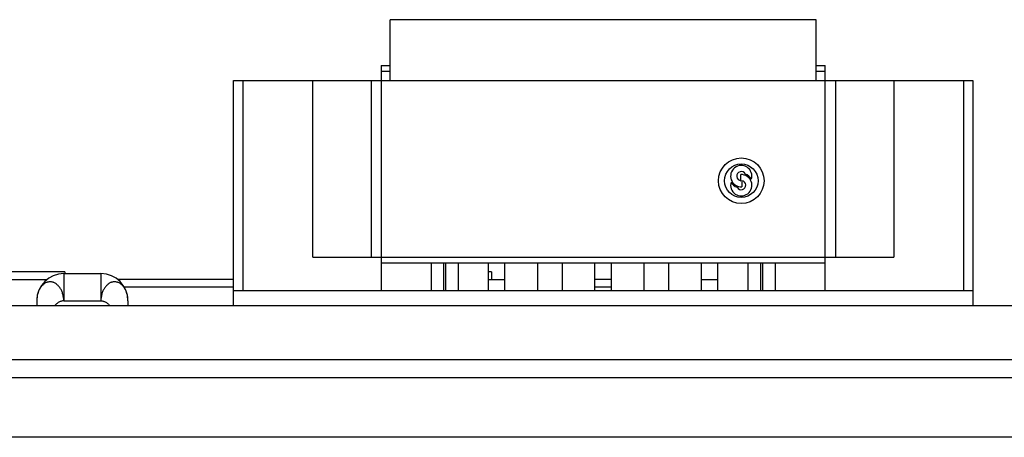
# Model space of a CAD drawing. Header units: inches. Extents: x 0 to 34, y 0 to 22.
# Tile 83 of 103: x 29.678 to 30.952, y 12.395 to 12.936. Entities that reach past the tile are written whole.
import ezdxf

# ---------------------------------------------------------------- set-up
doc = ezdxf.new("R2010")
doc.units = ezdxf.units.IN
doc.header["$LTSCALE"] = 1.87
doc.header["$MEASUREMENT"] = 0
doc.layers.get('0').update_dxf_attribs({"linetype": 'CONTINUOUS'})
doc.layers.add('02___PRT_ALL_AXES', color=7, linetype='CONTINUOUS')

msp = doc.modelspace()

# ---------------------------------------------------------------- linework, layer by layer
at = {"color": 7, "linetype": 'CONTINUOUS'}
for p, q in [((30.1571, 12.857), (30.1571, 12.9358)), ((30.7083, 12.9358), (30.1571, 12.9358)), ((30.7083, 12.857), (30.7083, 12.9358)), ((30.1453, 12.8767), (30.1453, 12.5854)), ((30.1453, 12.8767), (30.1571, 12.8767)), ((30.7083, 12.8767), (30.7201, 12.8767)), ((30.7201, 12.5854), (30.7201, 12.8767)), ((30.1571, 12.8688), (30.1453, 12.8688)), ((30.7201, 12.8688), (30.7083, 12.8688)), ((29.9544, 12.5656), (29.9544, 12.857)), ((29.9544, 12.857), (30.9111, 12.857)), ((29.9662, 12.857), (29.9662, 12.5854)), ((30.0568, 12.6287), (30.0568, 12.857)), ((30.1323, 12.857), (30.1323, 12.6287)), ((30.7332, 12.857), (30.7332, 12.6287)), ((30.8087, 12.857), (30.8087, 12.6287)), ((30.8993, 12.5854), (30.8993, 12.857)), ((30.9111, 12.857), (30.9111, 12.5656)), ((30.611, 12.7274), (30.611, 12.7353)), ((30.6122, 12.7274), (30.6122, 12.7196)), ((30.0568, 12.6287), (30.8087, 12.6287)), ((30.7201, 12.6208), (30.1453, 12.6208)), ((30.2103, 12.5854), (30.2103, 12.6208)), ((30.226, 12.6208), (30.226, 12.5854)), ((30.2292, 12.5854), (30.2292, 12.6208)), ((30.2449, 12.6208), (30.2449, 12.5854)), ((30.2843, 12.5854), (30.2843, 12.6208)), ((30.3056, 12.5854), (30.3056, 12.6208)), ((30.3481, 12.5854), (30.3481, 12.6208)), ((30.3796, 12.6208), (30.3796, 12.5854)), ((30.4221, 12.5854), (30.4221, 12.6208)), ((30.4434, 12.5854), (30.4434, 12.6208)), ((30.4859, 12.5854), (30.4859, 12.6208)), ((30.5174, 12.6208), (30.5174, 12.5854)), ((30.5599, 12.5854), (30.5599, 12.6208)), ((30.5812, 12.5854), (30.5812, 12.6208)), ((30.6205, 12.5854), (30.6205, 12.6208)), ((30.6363, 12.6208), (30.6363, 12.5854)), ((30.6394, 12.5854), (30.6394, 12.6208)), ((30.6552, 12.6208), (30.6552, 12.5854)), ((29.7361, 12.6095), (29.6519, 12.6095)), ((29.7346, 12.6072), (29.7346, 12.5722)), ((29.7346, 12.6072), (29.7826, 12.6072)), ((29.7361, 12.6095), (29.7361, 12.6072)), ((29.7826, 12.6072), (29.7826, 12.5722)), ((30.2881, 12.6095), (30.2843, 12.6095)), ((30.2881, 12.6095), (30.2881, 12.5995)), ((29.6516, 12.5995), (29.7128, 12.5995)), ((29.9544, 12.5995), (29.8044, 12.5995)), ((30.2843, 12.5995), (30.3056, 12.5995)), ((30.4434, 12.5995), (30.4221, 12.5995)), ((30.5599, 12.5995), (30.5812, 12.5995)), ((29.9544, 12.5895), (29.8128, 12.5895)), ((29.9544, 12.5854), (30.9111, 12.5854)), ((30.4434, 12.5895), (30.4221, 12.5895)), ((29.6996, 12.5722), (29.6996, 12.5656)), ((29.7346, 12.5722), (29.7826, 12.5722)), ((29.8176, 12.5722), (29.8176, 12.5656)), ((28.2798, 12.4728), (31.1248, 12.4728)), ((31.0933, 12.3955), (28.1654, 12.3955))]:
    msp.add_line(p, q, dxfattribs=at)
for radius in [0.0295, 0.0217]:
    msp.add_circle((30.6114, 12.7274), radius, dxfattribs=at)
for centre, radius, start, end in [((30.6114, 12.7334), 0.0138, 343.2845, 273.2758), ((30.6114, 12.7216), 0.0138, 163.2845, 91.6372), ((30.6114, 12.7334), 0.00597, 25.4437, 266.2196), ((30.6114, 12.7216), 0.0154, 30.7379, 69.4407), ((30.6114, 12.7334), 0.0154, 210.7379, 249.7948), ((30.6114, 12.7216), 0.00591, 206.1039, 82.3377), ((29.7346, 12.5722), 0.035, 90, 180), ((29.7826, 12.5722), 0.035, 0, 90)]:
    msp.add_arc(centre, radius, start, end, dxfattribs=at)
for points, knots in [([(29.7346, 12.5722), (29.7346, 12.573), (29.7345, 12.5746), (29.7342, 12.5769), (29.7337, 12.5793), (29.7331, 12.5815), (29.7324, 12.5837), (29.7315, 12.5858), (29.7305, 12.5877), (29.7293, 12.5895), (29.728, 12.5911), (29.7268, 12.5923), (29.7258, 12.5931), (29.7248, 12.5939), (29.7236, 12.5948), (29.7222, 12.5955), (29.7211, 12.5959), (29.72, 12.5963), (29.7186, 12.5965), (29.7169, 12.5966), (29.7152, 12.5965), (29.7138, 12.5963), (29.7127, 12.5959), (29.7116, 12.5955), (29.7102, 12.5948), (29.7087, 12.5937), (29.7072, 12.5925), (29.7059, 12.5911), (29.7046, 12.5895), (29.7035, 12.5877), (29.7021, 12.5851), (29.7008, 12.5815), (29.6998, 12.5769), (29.6996, 12.5738), (29.6996, 12.5722)], [0, 0, 0, 0, 0.036331, 0.072545, 0.108413, 0.143769, 0.178485, 0.21244, 0.245508, 0.277591, 0.308668, 0.33876, 0.353428, 0.367826, 0.395814, 0.42288, 0.436178, 0.449378, 0.475547, 0.501469, 0.527172, 0.55297, 0.566054, 0.579339, 0.606573, 0.634659, 0.663473, 0.693083, 0.723703, 0.755484, 0.788346, 0.856625, 0.927583, 1, 1, 1, 1]), ([(29.8176, 12.5722), (29.8176, 12.5738), (29.8174, 12.5769), (29.8164, 12.5815), (29.8151, 12.5851), (29.8137, 12.5877), (29.8126, 12.5895), (29.8113, 12.5911), (29.81, 12.5925), (29.8085, 12.5937), (29.807, 12.5948), (29.8056, 12.5955), (29.8045, 12.5959), (29.8034, 12.5963), (29.802, 12.5965), (29.8003, 12.5966), (29.7986, 12.5965), (29.7972, 12.5963), (29.796, 12.5959), (29.7949, 12.5955), (29.7936, 12.5948), (29.7923, 12.5939), (29.7914, 12.5931), (29.7904, 12.5923), (29.7892, 12.5911), (29.7879, 12.5895), (29.7867, 12.5877), (29.7857, 12.5858), (29.7848, 12.5837), (29.784, 12.5815), (29.7834, 12.5793), (29.783, 12.5769), (29.7827, 12.5746), (29.7826, 12.573), (29.7826, 12.5722)], [0, 0, 0, 0, 0.072417, 0.143375, 0.211654, 0.244516, 0.276297, 0.306917, 0.336527, 0.365341, 0.393427, 0.420661, 0.433946, 0.44703, 0.472828, 0.498531, 0.524453, 0.550622, 0.563822, 0.57712, 0.604186, 0.632174, 0.646572, 0.66124, 0.691332, 0.722409, 0.754492, 0.78756, 0.821515, 0.856231, 0.891587, 0.927455, 0.963669, 1, 1, 1, 1]), ([(29.7346, 12.5722), (29.734, 12.5722), (29.733, 12.572), (29.7314, 12.5716), (29.7298, 12.571), (29.7277, 12.57), (29.7253, 12.5683), (29.7236, 12.5665), (29.7229, 12.5656)], [0, 0, 0, 0, 0.117149, 0.237094, 0.359997, 0.48558, 0.741958, 1, 1, 1, 1]), ([(29.7826, 12.5722), (29.7831, 12.5722), (29.7842, 12.572), (29.7858, 12.5716), (29.7874, 12.571), (29.7895, 12.57), (29.7919, 12.5683), (29.7935, 12.5665), (29.7943, 12.5656)], [0, 0, 0, 0, 0.117149, 0.237094, 0.359997, 0.48558, 0.741958, 1, 1, 1, 1])]:
    msp.add_open_spline(points, degree=3, knots=knots, dxfattribs=at)
at = {"layer": '02___PRT_ALL_AXES', "color": 3, "linetype": 'CONTINUOUS'}
for p, q in [((31.0061, 12.5656), (28.2594, 12.5656)), ((31.0061, 12.4956), (28.281, 12.4956))]:
    msp.add_line(p, q, dxfattribs=at)

doc.saveas('drawing.dxf')
